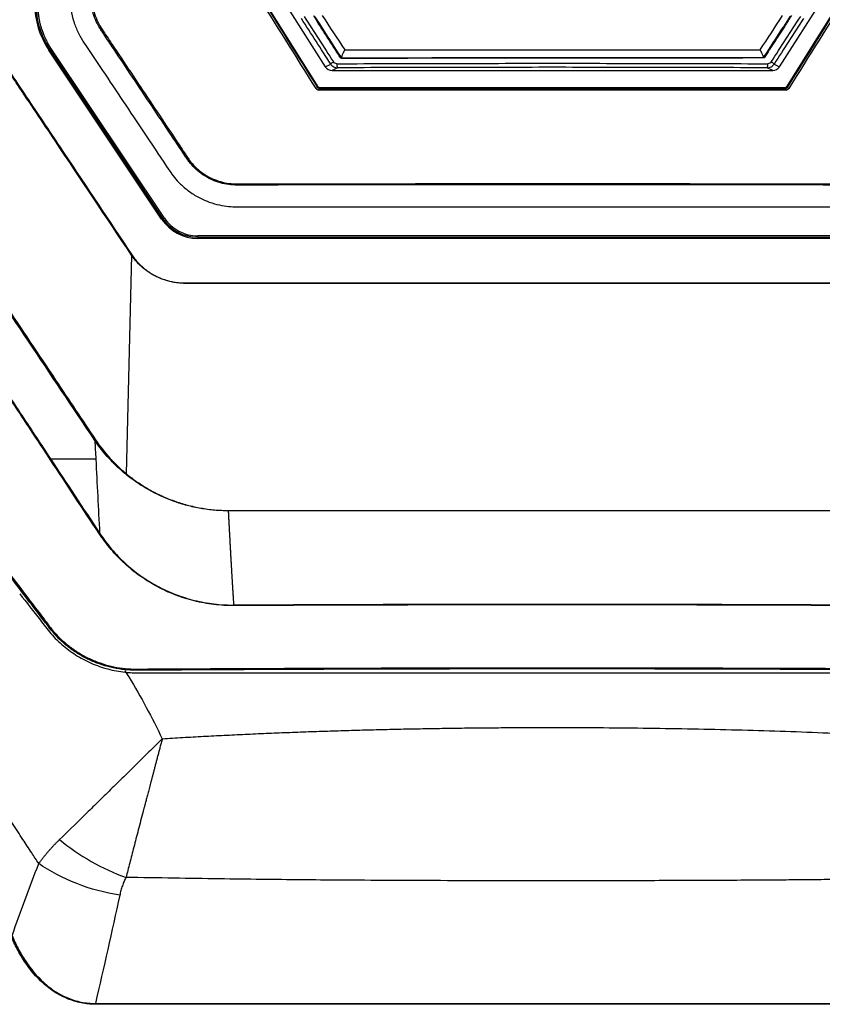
# Model space of a CAD drawing. Header units: millimetres. Extents: x 156 to 887, y -58 to 920.
# Tile 76 of 118: x 555 to 605, y 395 to 457. Entities that reach past the tile are written whole.
import ezdxf

# ---------------------------------------------------------------- set-up
doc = ezdxf.new("R2010")
doc.units = ezdxf.units.MM

msp = doc.modelspace()

# ---------------------------------------------------------------- linework, layer by layer
at = {"color": 7, "linetype": 'Continuous', "lineweight": 25}
for p, q in [((567.319, 464.476), (574.113, 453.805)), ((602.373, 453.805), (609.167, 464.476)), ((563.935, 444.323), (556.911, 454.842)), ((556.973, 454.879), (557.082, 454.899)), ((556.973, 454.879), (563.997, 444.361)), ((564.106, 444.38), (557.082, 454.899)), ((575.115, 454.348), (575.119, 454.343)), ((574.113, 453.805), (574.449, 453.967)), ((574.873, 453.736), (574.536, 453.574)), ((574.536, 453.574), (601.95, 453.574)), ((601.95, 453.574), (601.612, 453.736)), ((602.036, 453.967), (602.373, 453.805)), ((573.628, 452.499), (573.658, 452.553)), ((573.743, 452.506), (573.713, 452.452)), ((602.773, 452.452), (602.743, 452.506)), ((602.827, 452.553), (602.857, 452.499)), ((563.997, 444.361), (564.106, 444.38)), ((566.186, 443.191), (566.186, 443.269)), ((610.299, 443.269), (566.186, 443.269)), ((566.186, 443.191), (610.299, 443.191)), ((566.186, 443.191), (566.186, 443.12)), ((610.299, 443.12), (566.186, 443.12)), ((562.055, 442.083), (561.735, 428.47))]:
    msp.add_line(p, q, dxfattribs=at)
at = {"color": 7, "linetype": 'Continuous', "lineweight": 25, "flags": 128}
for points in [[(566.158, 464.541), (568.075, 461.477), (570.045, 458.328), (573.658, 452.553)], [(602.827, 452.553), (604.737, 455.605), (606.708, 458.755), (610.327, 464.541)]]:
    msp.add_lwpolyline(points, dxfattribs=at)
at = {"color": 7, "linetype": 'Continuous', "lineweight": 25}
for centre, radius, start, end in [((561.228, 457.725), 5.191, 180.00351, 213.73767), ((561.229, 457.721), 5.117, 180.00351, 213.73767), ((557.194, 454.446), 0.486, 116.97, 125.49647), ((575.027, 453.394), 0.814, 119.57772, 135.1934), ((575.352, 453.93), 0.517, 173.66211, 201.99567), ((601.133, 453.93), 0.517, 338.00433, 6.33789), ((601.459, 453.394), 0.814, 44.8066, 60.42228), ((574.598, 450.805), 1.952, 119.79138, 122.78404), ((574.829, 452.374), 1.119, 176.01498, 181.12619), ((601.656, 452.374), 1.119, 358.87381, 3.98502), ((601.887, 450.805), 1.952, 57.21596, 60.20862), ((564.217, 443.927), 0.486, 116.97, 125.49647), ((566.186, 445.827), 2.707, 213.75198, 270.01466), ((566.186, 445.823), 2.633, 213.75198, 270.01466), ((562.911, 440.85), 1.501, 123.63201, 124.7817), ((557.504, 428.617), 0.891, 121.59051, 123.981), ((561.362, 428.749), 0.466, 317.56097, 323.24966), ((560.263, 395.453), 0.45, 174.3663, 180.45534)]:
    msp.add_arc(centre, radius, start, end, dxfattribs=at)
for centre, start_param, end_param in [((574.536, 454.073), 3.707517, 4.712389), ((601.95, 454.073), 4.712389, 5.717261)]:
    msp.add_ellipse(centre, major_axis=(0.501, 0), ratio=0.99763, start_param=start_param, end_param=end_param, dxfattribs=at)
for points, knots in [([(558.243, 561.012), (558.243, 556.689), (558.243, 548.082), (558.243, 535.193), (558.243, 522.344), (558.243, 513.778), (558.243, 505.212), (558.243, 496.647), (558.243, 483.799), (558.243, 470.95), (558.243, 462.384), (558.243, 457.856), (558.279, 457.352), (558.453, 456.6), (558.73, 455.908), (558.961, 455.509), (559.543, 454.637), (560.422, 453.321), (561.699, 451.406), (563, 449.457), (563.929, 448.064), (564.518, 447.181), (564.709, 446.919), (565.09, 446.497), (565.591, 446.063), (566.215, 445.662), (566.897, 445.361), (567.543, 445.181), (568.112, 445.096), (568.441, 445.082), (570.302, 445.082), (573.593, 445.082), (578.348, 445.082), (583.05, 445.082), (586.227, 445.082), (589.502, 445.082), (592.78, 445.082), (597.694, 445.082), (602.684, 445.082), (606.123, 445.082), (608.047, 445.082), (608.38, 445.097), (608.957, 445.184), (609.606, 445.367), (610.285, 445.67), (610.902, 446.069), (611.398, 446.5), (611.777, 446.919), (611.967, 447.181), (612.557, 448.064), (613.486, 449.457), (614.786, 451.406), (616.064, 453.321), (616.942, 454.637), (617.524, 455.509), (617.755, 455.908), (618.032, 456.6), (618.206, 457.352), (618.243, 457.856), (618.243, 462.384), (618.243, 470.95), (618.243, 483.799), (618.243, 496.647), (618.243, 505.212), (618.243, 513.778), (618.243, 522.344), (618.243, 535.193), (618.243, 548.082), (618.243, 556.689), (618.243, 561.012)], [-0.000431, -0.000431, -0.000431, -0.000431, 0.045477, 0.090955, 0.136432, 0.181909, 0.181909, 0.227386, 0.272864, 0.318341, 0.363818, 0.363818, 0.366411, 0.369003, 0.371596, 0.374189, 0.374189, 0.384006, 0.393823, 0.40364, 0.413457, 0.413457, 0.415089, 0.41672, 0.418352, 0.419983, 0.421615, 0.423246, 0.424878, 0.426509, 0.426509, 0.444706, 0.462903, 0.4811, 0.499297, 0.499297, 0.517846, 0.536394, 0.554942, 0.573491, 0.573491, 0.575122, 0.576754, 0.578385, 0.580017, 0.581648, 0.58328, 0.584911, 0.586543, 0.586543, 0.59636, 0.606177, 0.615994, 0.625811, 0.625811, 0.628404, 0.630997, 0.633589, 0.636182, 0.636182, 0.681659, 0.727136, 0.772614, 0.818091, 0.818091, 0.863568, 0.909045, 0.954523, 1.000431, 1.000431, 1.000431, 1.000431]), ([(616.971, 560.76), (616.962, 549.154), (616.956, 537.54), (616.948, 514.297), (616.946, 502.668), (616.947, 485.22), (616.948, 479.404), (616.951, 470.677), (616.952, 467.768), (616.953, 463.404), (616.954, 461.949), (616.955, 459.767), (616.955, 459.04), (616.955, 458.222), (616.956, 458.131), (616.95, 457.949), (616.944, 457.858), (616.924, 457.677), (616.911, 457.587), (616.878, 457.406), (616.858, 457.315), (616.741, 456.87), (616.6, 456.541), (616.37, 456.162), (616.32, 456.088), (616.221, 455.94), (616.172, 455.866), (616.023, 455.644), (615.727, 455.2), (615.035, 454.163), (614.442, 453.275), (613.257, 451.498), (612.466, 450.313), (611.478, 448.832), (611.281, 448.535), (611.034, 448.165), (610.985, 448.09), (610.884, 447.945), (610.83, 447.874), (610.664, 447.669), (610.544, 447.541), (610.285, 447.301), (610.145, 447.189), (609.851, 446.99), (609.699, 446.902), (609.384, 446.744), (609.221, 446.676), (608.882, 446.565), (608.71, 446.522), (608.363, 446.461), (608.188, 446.443), (607.922, 446.435), (607.833, 446.436), (607.655, 446.436), (607.21, 446.437), (606.054, 446.439), (604.987, 446.44), (598.582, 446.448), (592.888, 446.452), (581.499, 446.451), (575.804, 446.447), (569.756, 446.438), (569.311, 446.437), (568.866, 446.436), (568.688, 446.436), (568.599, 446.435), (568.333, 446.44), (568.155, 446.457), (567.802, 446.516), (567.627, 446.558), (567.289, 446.666), (567.125, 446.734), (566.805, 446.892), (566.649, 446.982), (566.353, 447.18), (566.214, 447.29), (565.952, 447.53), (565.829, 447.66), (565.659, 447.869), (565.605, 447.94), (565.503, 448.086), (565.454, 448.161), (565.206, 448.533), (564.611, 449.426), (564.015, 450.318), (562.825, 452.103), (562.031, 453.292), (561.039, 454.779), (560.741, 455.225), (560.444, 455.671), (560.295, 455.894), (560.245, 455.969), (560.146, 456.117), (560.097, 456.192), (559.96, 456.423), (559.879, 456.584), (559.743, 456.912), (559.688, 457.081), (559.6, 457.425), (559.568, 457.602), (559.541, 457.869), (559.535, 457.958), (559.529, 458.136), (559.53, 458.225), (559.535, 469.708), (559.538, 481.102), (559.539, 503.881), (559.537, 515.266), (559.529, 538.025), (559.523, 549.396), (559.515, 560.76)], [0, 0, 0, 0, 0.125, 0.125, 0.25, 0.25, 0.3125, 0.3125, 0.34375, 0.34375, 0.359375, 0.359375, 0.367187, 0.367187, 0.368164, 0.368164, 0.369141, 0.369141, 0.370117, 0.370117, 0.371094, 0.371094, 0.375, 0.375, 0.375977, 0.375977, 0.376953, 0.376953, 0.378906, 0.382812, 0.390625, 0.390625, 0.40625, 0.40625, 0.410156, 0.410156, 0.411133, 0.411133, 0.412109, 0.412109, 0.414062, 0.414062, 0.416016, 0.416016, 0.417969, 0.417969, 0.419922, 0.419922, 0.421875, 0.421875, 0.423828, 0.423828, 0.424805, 0.424805, 0.425781, 0.429687, 0.4375, 0.4375, 0.5, 0.5, 0.5625, 0.5625, 0.566406, 0.567383, 0.567383, 0.568359, 0.568359, 0.570312, 0.570312, 0.572266, 0.572266, 0.574219, 0.574219, 0.576172, 0.576172, 0.578125, 0.578125, 0.580078, 0.580078, 0.581055, 0.581055, 0.582031, 0.582031, 0.585937, 0.59375, 0.59375, 0.609375, 0.609375, 0.613281, 0.615234, 0.615234, 0.616211, 0.616211, 0.617187, 0.617187, 0.619141, 0.619141, 0.621094, 0.621094, 0.623047, 0.623047, 0.624023, 0.624023, 0.625, 0.625, 0.75, 0.75, 0.875, 0.875, 1, 1, 1, 1]), ([(559.586, 560.765), (559.594, 549.411), (559.601, 538.05), (559.609, 515.311), (559.611, 503.935), (559.609, 481.176), (559.607, 469.792), (559.601, 458.318), (559.601, 458.23), (559.602, 458.052), (559.606, 457.963), (559.627, 457.696), (559.655, 457.518), (559.736, 457.172), (559.788, 457.002), (559.917, 456.672), (559.995, 456.51), (560.173, 456.2), (560.276, 456.053), (560.474, 455.756), (560.771, 455.311), (561.862, 453.677), (562.853, 452.191), (564.043, 450.408), (564.638, 449.516), (565.232, 448.625), (565.48, 448.253), (565.529, 448.178), (565.629, 448.03), (565.682, 447.958), (565.849, 447.748), (565.97, 447.615), (566.229, 447.373), (566.366, 447.261), (566.66, 447.061), (566.816, 446.97), (567.135, 446.81), (567.298, 446.742), (567.636, 446.632), (567.81, 446.59), (568.163, 446.531), (568.34, 446.515), (568.607, 446.51), (568.696, 446.511), (568.873, 446.511), (569.318, 446.512), (569.762, 446.512), (575.805, 446.521), (581.495, 446.526), (592.873, 446.527), (598.563, 446.523), (604.961, 446.515), (606.028, 446.513), (607.183, 446.512), (607.627, 446.511), (607.805, 446.511), (607.894, 446.51), (608.16, 446.516), (608.335, 446.532), (608.682, 446.591), (608.854, 446.634), (609.193, 446.744), (609.356, 446.812), (609.67, 446.97), (609.822, 447.059), (610.115, 447.258), (610.254, 447.371), (610.511, 447.612), (610.631, 447.741), (610.795, 447.948), (610.848, 448.019), (610.948, 448.165), (610.997, 448.24), (611.243, 448.61), (612.23, 450.09), (613.218, 451.569), (614.402, 453.345), (614.995, 454.232), (615.686, 455.268), (615.982, 455.712), (616.13, 455.934), (616.179, 456.008), (616.278, 456.156), (616.327, 456.23), (616.554, 456.611), (616.691, 456.941), (616.824, 457.479), (616.854, 457.661), (616.878, 457.933), (616.882, 458.024), (616.885, 458.205), (616.884, 458.296), (616.884, 459.114), (616.883, 459.841), (616.882, 462.021), (616.882, 463.475), (616.88, 467.836), (616.879, 470.743), (616.877, 479.464), (616.876, 485.277), (616.875, 502.713), (616.876, 514.334), (616.884, 537.561), (616.891, 549.167), (616.899, 560.765)], [0, 0, 0, 0, 0.125, 0.125, 0.25, 0.25, 0.375, 0.375, 0.375977, 0.375977, 0.376953, 0.376953, 0.378906, 0.378906, 0.380859, 0.380859, 0.382813, 0.382813, 0.384766, 0.384766, 0.386719, 0.390625, 0.40625, 0.40625, 0.414063, 0.417969, 0.417969, 0.418945, 0.418945, 0.419922, 0.419922, 0.421875, 0.421875, 0.423828, 0.423828, 0.425781, 0.425781, 0.427734, 0.427734, 0.429688, 0.429688, 0.431641, 0.431641, 0.432617, 0.432617, 0.433594, 0.4375, 0.4375, 0.5, 0.5, 0.5625, 0.5625, 0.570313, 0.574219, 0.575195, 0.575195, 0.576172, 0.576172, 0.578125, 0.578125, 0.580078, 0.580078, 0.582031, 0.582031, 0.583984, 0.583984, 0.585938, 0.585938, 0.587891, 0.587891, 0.588867, 0.588867, 0.589844, 0.589844, 0.59375, 0.609375, 0.609375, 0.617188, 0.621094, 0.623047, 0.623047, 0.624023, 0.624023, 0.625, 0.625, 0.628906, 0.628906, 0.630859, 0.630859, 0.631836, 0.631836, 0.632813, 0.632813, 0.640625, 0.640625, 0.65625, 0.65625, 0.6875, 0.6875, 0.75, 0.75, 0.875, 0.875, 1, 1, 1, 1]), ([(553.27, 560.271), (553.27, 540.148), (553.27, 509.965), (553.27, 477.266), (553.27, 463.432), (553.27, 459.03), (553.27, 457.144), (553.27, 456.436), (553.271, 456.358), (553.279, 456.201), (553.286, 456.122), (553.312, 455.886), (553.339, 455.732), (553.447, 455.277), (553.554, 454.985), (553.768, 454.564), (553.848, 454.428), (554.023, 454.165), (554.286, 453.772), (554.899, 452.854), (556.125, 451.018), (558.577, 447.346), (560.678, 444.199), (562.08, 442.1)], [0, 0, 0, 0, 0.5, 0.75, 0.8125, 0.84375, 0.859375, 0.859375, 0.861328, 0.861328, 0.863281, 0.863281, 0.867187, 0.867187, 0.875, 0.875, 0.878906, 0.878906, 0.882812, 0.890625, 0.90625, 0.9375, 1, 1, 1, 1]), ([(562.08, 442.1), (562.209, 441.907), (562.353, 441.727), (562.671, 441.396), (562.845, 441.243), (563.22, 440.969), (563.417, 440.85), (563.83, 440.647), (564.046, 440.563), (564.492, 440.433), (564.722, 440.387), (565.068, 440.35), (565.183, 440.342), (565.414, 440.337), (565.53, 440.339), (566.108, 440.339), (568.42, 440.339), (574.431, 440.339), (587.377, 440.339), (599.399, 440.339), (608.184, 440.339), (609.803, 440.339), (610.612, 440.339), (610.959, 440.339), (611.19, 440.339), (611.305, 440.342), (611.652, 440.37), (611.88, 440.409), (612.323, 440.524), (612.538, 440.6), (612.852, 440.742), (612.956, 440.795), (613.157, 440.908), (613.254, 440.968), (613.537, 441.161), (613.714, 441.306), (613.961, 441.547), (614.04, 441.631), (614.191, 441.805), (614.261, 441.895), (614.395, 442.081), (614.457, 442.177), (614.584, 442.367), (614.901, 442.842), (617.249, 446.358), (619.786, 450.158), (622.134, 453.674), (622.451, 454.149), (622.578, 454.339), (622.64, 454.435), (622.81, 454.733), (622.908, 454.943), (623.064, 455.378), (623.123, 455.604), (623.18, 455.94), (623.194, 456.052), (623.212, 456.277), (623.216, 456.389), (623.216, 456.95), (623.216, 459.197), (623.216, 465.036), (623.216, 499.177), (623.216, 531.521), (623.216, 560.271)], [0, 0, 0, 0, 0.003906, 0.003906, 0.007813, 0.007813, 0.011719, 0.011719, 0.015625, 0.015625, 0.019531, 0.019531, 0.021484, 0.021484, 0.023438, 0.023438, 0.03125, 0.0625, 0.125, 0.25, 0.265625, 0.273438, 0.277344, 0.279297, 0.279297, 0.28125, 0.28125, 0.285156, 0.285156, 0.289063, 0.289063, 0.291016, 0.291016, 0.292969, 0.292969, 0.296875, 0.296875, 0.298828, 0.298828, 0.300781, 0.300781, 0.302734, 0.302734, 0.304688, 0.3125, 0.375, 0.382813, 0.384766, 0.384766, 0.386719, 0.386719, 0.390625, 0.390625, 0.394531, 0.394531, 0.396484, 0.396484, 0.398438, 0.398438, 0.40625, 0.4375, 0.5, 1, 1, 1, 1]), ([(557.082, 454.899), (557.057, 454.937), (556.988, 455.043), (556.866, 455.248), (556.728, 455.513), (556.607, 455.789), (556.521, 456.022), (556.446, 456.251), (556.379, 456.498), (556.318, 456.787), (556.275, 457.079), (556.248, 457.373), (556.244, 457.57), (556.243, 457.668)], [0, 0, 0, 0, 0.047177, 0.128897, 0.243658, 0.352084, 0.436725, 0.497574, 0.598059, 0.698544, 0.79903, 0.899515, 1, 1, 1, 1]), ([(603.115, 456.993), (602.973, 456.773), (602.832, 456.552), (602.691, 456.332), (602.479, 456.002), (602.266, 455.671), (602.054, 455.341), (601.842, 455.01), (601.63, 454.679), (601.418, 454.349)], [0, 0, 0, 0, 0.001576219, 0.001576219, 0.001576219, 0.003940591, 0.003940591, 0.003940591, 0.006305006, 0.006305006, 0.006305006, 0.006305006]), ([(562.055, 442.083), (560.48, 444.442), (558.117, 447.98), (555.558, 451.813), (554.475, 453.435), (554.13, 453.951), (553.983, 454.172), (553.884, 454.319), (553.835, 454.393), (553.699, 454.622), (553.618, 454.78), (553.48, 455.102), (553.421, 455.267), (553.326, 455.603), (553.289, 455.774), (553.238, 456.125), (553.224, 456.303), (553.222, 456.48)], [0, 0, 0, 0, 0.5, 0.75, 0.8125, 0.84375, 0.859375, 0.859375, 0.875, 0.875, 0.90625, 0.90625, 0.9375, 0.9375, 0.96875, 0.96875, 1, 1, 1, 1]), ([(623.263, 456.48), (623.262, 456.386), (623.258, 456.292), (623.242, 456.106), (623.231, 456.014), (623.189, 455.737), (623.148, 455.553), (622.987, 455.016), (622.834, 454.684), (622.589, 454.3), (622.538, 454.225), (622.437, 454.073), (622.285, 453.845), (621.93, 453.314), (620.815, 451.644), (618.991, 448.913), (616.964, 445.877), (615.545, 443.753), (614.887, 442.766), (614.633, 442.387), (614.532, 442.235), (614.482, 442.159), (614.328, 441.932), (614.215, 441.789), (613.968, 441.515), (613.835, 441.387), (613.556, 441.151), (613.409, 441.043), (613.1, 440.848), (612.937, 440.759), (612.602, 440.607), (612.431, 440.543), (612.081, 440.439), (611.903, 440.398), (611.538, 440.341), (611.354, 440.325), (611.078, 440.321), (610.986, 440.322), (610.803, 440.322), (610.527, 440.322), (608.781, 440.322), (604.186, 440.322), (593.894, 440.322), (582.131, 440.322), (571.838, 440.322), (567.243, 440.322), (565.589, 440.322), (565.313, 440.322), (565.222, 440.324), (565.038, 440.336), (564.947, 440.345), (564.673, 440.381), (564.491, 440.418), (564.129, 440.518), (563.948, 440.582), (563.602, 440.733), (563.435, 440.82), (563.114, 441.017), (562.958, 441.129), (562.667, 441.37), (562.532, 441.5), (562.342, 441.709), (562.281, 441.78), (562.193, 441.891), (562.165, 441.929), (562.109, 442.005), (562.081, 442.045), (562.055, 442.083)], [0, 0, 0, 0, 0.003906, 0.003906, 0.007812, 0.007812, 0.015625, 0.015625, 0.03125, 0.03125, 0.035156, 0.035156, 0.039062, 0.046875, 0.0625, 0.125, 0.1875, 0.21875, 0.234375, 0.238281, 0.238281, 0.242187, 0.242187, 0.25, 0.25, 0.257812, 0.257812, 0.265625, 0.265625, 0.273437, 0.273437, 0.28125, 0.28125, 0.289062, 0.289062, 0.296875, 0.296875, 0.300781, 0.300781, 0.304687, 0.3125, 0.375, 0.5, 0.75, 0.875, 0.9375, 0.945313, 0.945313, 0.949219, 0.949219, 0.953125, 0.953125, 0.960938, 0.960938, 0.96875, 0.96875, 0.976563, 0.976563, 0.984375, 0.984375, 0.992188, 0.992188, 0.996094, 0.996094, 0.998047, 0.998047, 1, 1, 1, 1]), ([(575.322, 454.845), (575.312, 454.826), (575.293, 454.792), (575.268, 454.744), (575.248, 454.704), (575.221, 454.649), (575.19, 454.583), (575.157, 454.507), (575.132, 454.443), (575.119, 454.399), (575.113, 454.373), (575.112, 454.36), (575.113, 454.352), (575.114, 454.35), (575.115, 454.348)], [0, 0, 0, 0, 0.0811117, 0.1522869, 0.2136782, 0.2648537, 0.4047715, 0.5296087, 0.6668005, 0.794248, 0.8636845, 0.926704, 0.9587702, 1, 1, 1, 1]), ([(575.322, 454.845), (576.494, 454.845), (580.785, 454.847), (588.24, 454.849), (595.696, 454.847), (599.99, 454.845), (601.163, 454.845)], [-0.04884005, -0.04884005, -0.04884005, -0.04884005, -0.04177668, -0.02306003, -0.00434338, 0.00272945, 0.00272945, 0.00272945, 0.00272945]), ([(601.163, 454.845), (601.173, 454.826), (601.192, 454.792), (601.217, 454.744), (601.237, 454.704), (601.264, 454.649), (601.295, 454.583), (601.328, 454.507), (601.353, 454.443), (601.366, 454.399), (601.371, 454.373), (601.373, 454.36), (601.372, 454.353), (601.371, 454.35), (601.37, 454.349)], [0, 0, 0, 0, 0.081196, 0.152398, 0.213753, 0.264827, 0.404733, 0.529578, 0.666777, 0.794235, 0.863683, 0.926708, 0.958784, 1, 1, 1, 1]), ([(601.275, 454.349), (601.056, 454.349), (600.618, 454.349), (599.961, 454.349), (599.304, 454.35), (598.646, 454.35), (597.988, 454.35), (597.33, 454.35), (596.672, 454.35), (596.014, 454.35), (595.355, 454.351), (594.697, 454.351), (594.038, 454.351), (593.38, 454.351), (592.722, 454.351), (592.063, 454.351), (591.405, 454.35), (590.747, 454.35), (590.089, 454.35), (589.432, 454.35), (588.774, 454.35), (588.117, 454.35), (587.46, 454.349), (586.804, 454.349), (586.147, 454.349), (585.492, 454.348), (584.836, 454.348), (584.181, 454.348), (583.527, 454.347), (582.873, 454.347), (582.219, 454.346), (581.566, 454.346), (580.914, 454.345), (580.262, 454.344), (579.611, 454.344), (578.961, 454.343), (578.311, 454.342), (577.662, 454.342), (577.014, 454.341), (576.366, 454.34), (575.72, 454.339), (575.289, 454.339), (575.074, 454.339)], [0, 0, 0, 0, 0.025211, 0.050411, 0.075601, 0.100779, 0.125947, 0.151104, 0.17625, 0.201385, 0.226509, 0.251623, 0.276726, 0.301818, 0.326899, 0.351969, 0.377029, 0.402078, 0.427115, 0.452142, 0.477159, 0.502164, 0.527159, 0.552143, 0.577115, 0.602077, 0.627029, 0.651969, 0.676899, 0.701818, 0.726726, 0.751623, 0.77651, 0.801385, 0.82625, 0.851104, 0.875947, 0.900779, 0.925601, 0.950411, 0.975211, 1, 1, 1, 1]), ([(575.115, 454.348), (575.341, 454.349), (575.857, 454.349), (576.632, 454.349), (577.44, 454.35), (578.409, 454.351), (579.705, 454.352), (581.782, 454.352), (584.453, 454.353), (587.584, 454.353), (590.718, 454.353), (593.319, 454.353), (595.403, 454.352), (596.706, 454.352), (597.755, 454.351), (598.534, 454.35), (599.311, 454.35), (599.829, 454.349), (600.088, 454.349)], [0, 0, 0, 0, 0.027342, 0.062416, 0.093616, 0.124807, 0.179199, 0.249574, 0.374442, 0.499525, 0.62465, 0.749774, 0.811169, 0.874903, 0.906348, 0.937467, 0.968735, 1, 1, 1, 1]), ([(575.119, 454.343), (576.342, 454.344), (577.566, 454.344), (580.019, 454.345), (581.247, 454.346), (582.477, 454.346)], [0, 0, 0, 0, 0.5, 0.5, 1, 1, 1, 1]), ([(575.122, 454.343), (575.35, 454.343), (575.8, 454.343), (576.469, 454.344), (577.123, 454.344), (577.761, 454.344), (578.522, 454.345), (579.411, 454.345), (580.093, 454.345), (580.435, 454.345)], [0, 0, 0, 0, 0.129075, 0.25519, 0.378352, 0.498563, 0.615831, 0.807484, 1, 1, 1, 1]), ([(574.449, 453.967), (574.472, 453.932), (574.499, 453.9), (574.56, 453.842), (574.595, 453.817), (574.668, 453.777), (574.708, 453.762), (574.789, 453.741), (574.831, 453.736), (574.873, 453.736)], [0, 0, 0, 0, 0.25, 0.25, 0.5, 0.5, 0.75, 0.75, 1, 1, 1, 1]), ([(574.839, 453.987), (577.06, 453.996), (579.292, 454.003), (583.761, 454.012), (585.999, 454.014), (590.486, 454.014), (592.725, 454.012), (597.193, 454.003), (599.425, 453.996), (601.647, 453.987)], [0, 0, 0, 0, 0.25, 0.25, 0.5, 0.5, 0.75, 0.75, 1, 1, 1, 1]), ([(601.612, 453.736), (599.396, 453.745), (597.17, 453.752), (592.713, 453.761), (590.48, 453.764), (586.005, 453.764), (583.772, 453.761), (579.315, 453.752), (577.089, 453.745), (574.873, 453.736)], [0, 0, 0, 0, 0.25, 0.25, 0.5, 0.5, 0.75, 0.75, 1, 1, 1, 1]), ([(601.612, 453.736), (601.655, 453.736), (601.696, 453.741), (601.777, 453.762), (601.817, 453.777), (601.89, 453.817), (601.925, 453.842), (601.986, 453.9), (602.013, 453.932), (602.036, 453.967)], [0, 0, 0, 0, 0.25, 0.25, 0.5, 0.5, 0.75, 0.75, 1, 1, 1, 1]), ([(564.106, 444.38), (564.333, 444.04), (564.646, 443.757), (565.368, 443.371), (565.777, 443.269), (566.186, 443.269)], [0, 0, 0, 0, 0.5, 0.5, 1, 1, 1, 1]), ([(559.778, 430.538), (558.401, 432.601), (557.025, 434.663), (555.648, 436.726), (554.272, 438.788), (552.896, 440.851), (551.521, 442.914), (551.319, 443.217), (551.116, 443.52), (550.914, 443.824)], [0, 0, 0, 0, 0.01489443, 0.01489443, 0.01489443, 0.02978886, 0.02978886, 0.02978886, 0.03197865, 0.03197865, 0.03197865, 0.03197865]), ([(550.953, 443.849), (553.083, 440.665), (555.212, 437.48), (557.341, 434.295), (558.17, 433.054), (558.999, 431.813), (559.828, 430.573)], [0, 0, 0, 0, 0.02301174, 0.02301174, 0.02301174, 0.03197667, 0.03197667, 0.03197667, 0.03197667]), ([(557.006, 429.356), (556.411, 430.258), (555.816, 431.16), (554.625, 432.962), (554.031, 433.864), (552.842, 435.666), (552.247, 436.566), (551.054, 438.364), (550.458, 439.262), (549.87, 440.166)], [0, 0, 0, 0, 0.25, 0.25, 0.5, 0.5, 0.75, 0.75, 1, 1, 1, 1]), ([(549.892, 440.18), (550.481, 439.277), (551.078, 438.379), (552.273, 436.582), (552.869, 435.683), (554.059, 433.882), (554.654, 432.981), (555.846, 431.179), (556.442, 430.278), (557.037, 429.376)], [0, 0, 0, 0, 0.25, 0.25, 0.5, 0.5, 0.75, 0.75, 1, 1, 1, 1]), ([(556.287, 404.202), (556.141, 404.425), (555.814, 404.924), (555.269, 405.758), (554.618, 406.764), (554.038, 407.67), (553.567, 408.421), (553.241, 408.956), (552.923, 409.491), (552.612, 410.027), (552.308, 410.562), (552.012, 411.096), (551.409, 412.209), (550.499, 413.991), (549.292, 416.526), (548.27, 418.785), (547.305, 420.977), (546.523, 422.749), (545.763, 424.454), (545.189, 425.723), (544.521, 427.172), (543.754, 428.79), (543.01, 430.301), (542.465, 431.373), (542.091, 432.094), (541.715, 432.81), (541.337, 433.521), (541.083, 433.993), (540.956, 434.229)], [0, 0, 0, 0, 0.023657, 0.053141, 0.088613, 0.130264, 0.148904, 0.167447, 0.185884, 0.204204, 0.2224, 0.24046, 0.258375, 0.334595, 0.417808, 0.507428, 0.554977, 0.631089, 0.679949, 0.72127, 0.755175, 0.821944, 0.880405, 0.904559, 0.928547, 0.952417, 0.97622, 1, 1, 1, 1]), ([(561.706, 428.435), (561.522, 428.587), (561.341, 428.743), (560.995, 429.068), (560.828, 429.238), (560.346, 429.764), (560.049, 430.139), (559.778, 430.539)], [0, 0, 0, 0, 0.25, 0.25, 0.5, 0.5, 1, 1, 1, 1]), ([(559.828, 430.573), (560.096, 430.173), (560.39, 429.799), (560.866, 429.273), (561.031, 429.104), (561.288, 428.859), (561.376, 428.78), (561.509, 428.662), (561.554, 428.624), (561.644, 428.547), (561.69, 428.508), (561.735, 428.47)], [0, 0, 0, 0, 0.5, 0.5, 0.75, 0.75, 0.875, 0.875, 0.9375, 0.9375, 1, 1, 1, 1]), ([(627.755, 429.689), (625.42, 426.618), (623.084, 423.54), (620.452, 420.075), (620.086, 419.593), (619.72, 419.112), (619.574, 418.92), (619.5, 418.824), (619.272, 418.544), (619.111, 418.367), (618.6, 417.868), (618.227, 417.571), (617.414, 417.053), (616.988, 416.841), (616.32, 416.59), (616.093, 416.519), (615.629, 416.397), (615.393, 416.347), (614.923, 416.276), (614.688, 416.257), (614.217, 416.241), (613.982, 416.243), (612.804, 416.244), (611.861, 416.25), (609.029, 416.265), (607.138, 416.275), (603.355, 416.292), (601.463, 416.298), (595.788, 416.315), (592.005, 416.32), (584.437, 416.32), (580.653, 416.314), (574.977, 416.298), (573.085, 416.291), (569.301, 416.275), (567.41, 416.265), (564.578, 416.249), (563.635, 416.243), (562.457, 416.238), (562.222, 416.235), (561.751, 416.257), (561.516, 416.282), (561.046, 416.358), (560.81, 416.408), (560.35, 416.531), (560.124, 416.604), (559.682, 416.773), (559.465, 416.869), (559.04, 417.084), (558.831, 417.204), (558.43, 417.463), (558.237, 417.603), (557.867, 417.899), (557.689, 418.056), (557.352, 418.392), (557.194, 418.574), (556.967, 418.856), (556.894, 418.952), (556.748, 419.143), (556.381, 419.622), (556.016, 420.102), (554.555, 422.02), (553.39, 423.556), (551.06, 426.625), (549.895, 428.157), (548.73, 429.689)], [0, 0, 0, 0, 0.125, 0.125, 0.140625, 0.144531, 0.144531, 0.148437, 0.148437, 0.15625, 0.15625, 0.171875, 0.171875, 0.1875, 0.1875, 0.195312, 0.195312, 0.203125, 0.203125, 0.210937, 0.210937, 0.21875, 0.21875, 0.25, 0.25, 0.3125, 0.3125, 0.375, 0.375, 0.5, 0.5, 0.625, 0.625, 0.6875, 0.6875, 0.75, 0.75, 0.78125, 0.78125, 0.789062, 0.789062, 0.796875, 0.796875, 0.804688, 0.804688, 0.8125, 0.8125, 0.820313, 0.820313, 0.828125, 0.828125, 0.835938, 0.835938, 0.84375, 0.84375, 0.851563, 0.851563, 0.855469, 0.855469, 0.859375, 0.875, 0.875, 0.9375, 0.9375, 1, 1, 1, 1]), ([(548.776, 429.734), (549.939, 428.204), (551.103, 426.673), (553.432, 423.609), (554.595, 422.074), (556.054, 420.159), (556.42, 419.68), (556.785, 419.202), (556.932, 419.01), (557.005, 418.915), (557.23, 418.632), (557.388, 418.45), (557.724, 418.114), (557.902, 417.958), (558.272, 417.661), (558.464, 417.522), (558.865, 417.264), (559.074, 417.144), (559.499, 416.931), (559.716, 416.835), (560.158, 416.667), (560.383, 416.595), (560.843, 416.474), (561.079, 416.425), (561.549, 416.352), (561.784, 416.328), (562.254, 416.309), (562.489, 416.313), (563.665, 416.318), (564.607, 416.323), (567.435, 416.34), (569.324, 416.349), (573.104, 416.365), (574.993, 416.372), (580.663, 416.389), (584.442, 416.394), (592, 416.394), (595.779, 416.389), (601.447, 416.372), (603.336, 416.366), (607.115, 416.349), (609.004, 416.34), (611.832, 416.324), (612.774, 416.318), (613.95, 416.317), (614.186, 416.315), (614.656, 416.329), (614.891, 416.346), (615.36, 416.415), (615.596, 416.464), (616.06, 416.583), (616.287, 416.654), (616.954, 416.902), (617.38, 417.113), (618.193, 417.629), (618.565, 417.927), (619.075, 418.426), (619.236, 418.602), (619.463, 418.882), (619.536, 418.978), (619.682, 419.171), (620.048, 419.651), (620.413, 420.132), (623.043, 423.592), (625.376, 426.666), (627.71, 429.734)], [0, 0, 0, 0, 0.0625, 0.0625, 0.125, 0.125, 0.140625, 0.144531, 0.144531, 0.148438, 0.148438, 0.15625, 0.15625, 0.164063, 0.164063, 0.171875, 0.171875, 0.179688, 0.179688, 0.1875, 0.1875, 0.195313, 0.195313, 0.203125, 0.203125, 0.210938, 0.210938, 0.21875, 0.21875, 0.25, 0.25, 0.3125, 0.3125, 0.375, 0.375, 0.5, 0.5, 0.625, 0.625, 0.6875, 0.6875, 0.75, 0.75, 0.78125, 0.78125, 0.789062, 0.789062, 0.796875, 0.796875, 0.804687, 0.804687, 0.8125, 0.8125, 0.828125, 0.828125, 0.84375, 0.84375, 0.851562, 0.851562, 0.855469, 0.855469, 0.859375, 0.875, 0.875, 1, 1, 1, 1]), ([(559.838, 429.376), (559.877, 428.609), (559.917, 427.842), (559.996, 426.307), (560.035, 425.541), (560.075, 424.773)], [0, 0, 0, 0, 0.5, 0.5, 1, 1, 1, 1]), ([(568.096, 426.162), (567.951, 426.16), (567.805, 426.165), (567.516, 426.179), (567.371, 426.187), (566.937, 426.223), (566.651, 426.263), (566.085, 426.361), (565.804, 426.422), (565.25, 426.568), (564.975, 426.653), (564.161, 426.943), (563.628, 427.186), (562.877, 427.61), (562.633, 427.762), (562.278, 428.003), (562.161, 428.086), (561.931, 428.257), (561.816, 428.343), (561.706, 428.435)], [0, 0, 0, 0, 0.0625, 0.0625, 0.125, 0.125, 0.25, 0.25, 0.375, 0.375, 0.5, 0.5, 0.75, 0.75, 0.875, 0.875, 0.9375, 0.9375, 1, 1, 1, 1]), ([(561.735, 428.47), (561.789, 428.425), (561.846, 428.379), (561.958, 428.291), (562.015, 428.247), (562.187, 428.119), (562.302, 428.035), (562.655, 427.792), (562.896, 427.64), (563.392, 427.356), (563.647, 427.225), (564.17, 426.984), (564.439, 426.874), (564.98, 426.679), (565.254, 426.593), (565.808, 426.445), (566.088, 426.384), (566.653, 426.284), (566.938, 426.244), (567.371, 426.207), (567.516, 426.199), (567.806, 426.185), (567.951, 426.181), (568.096, 426.182)], [0, 0, 0, 0, 0.03125, 0.03125, 0.0625, 0.0625, 0.125, 0.125, 0.25, 0.25, 0.375, 0.375, 0.5, 0.5, 0.625, 0.625, 0.75, 0.75, 0.875, 0.875, 0.9375, 0.9375, 1, 1, 1, 1]), ([(568.096, 426.182), (573.148, 426.185), (578.199, 426.187), (583.251, 426.187), (585.777, 426.188), (588.303, 426.188), (590.828, 426.187), (595.88, 426.187), (600.932, 426.186), (605.983, 426.183), (606.785, 426.183), (607.587, 426.183), (608.389, 426.182)], [0, 0, 0, 0, 0.03031003, 0.03031003, 0.03031003, 0.04546505, 0.04546505, 0.04546505, 0.07577508, 0.07577508, 0.07577508, 0.08058707, 0.08058707, 0.08058707, 0.08058707]), ([(568.43, 420.301), (568.428, 420.332), (568.424, 420.393), (568.418, 420.486), (568.412, 420.579), (568.406, 420.672), (568.4, 420.765), (568.394, 420.859), (568.389, 420.953), (568.383, 421.047), (568.377, 421.141), (568.371, 421.236), (568.365, 421.331), (568.359, 421.426), (568.354, 421.522), (568.348, 421.617), (568.342, 421.713), (568.336, 421.809), (568.331, 421.906), (568.325, 422.002), (568.319, 422.099), (568.313, 422.196), (568.308, 422.293), (568.302, 422.391), (568.296, 422.488), (568.291, 422.586), (568.285, 422.684), (568.279, 422.783), (568.274, 422.881), (568.268, 422.98), (568.262, 423.079), (568.257, 423.178), (568.251, 423.278), (568.246, 423.378), (568.24, 423.478), (568.234, 423.578), (568.229, 423.678), (568.223, 423.779), (568.218, 423.88), (568.212, 423.981), (568.207, 424.083), (568.201, 424.184), (568.195, 424.286), (568.19, 424.388), (568.184, 424.491), (568.179, 424.593), (568.173, 424.696), (568.168, 424.799), (568.162, 424.903), (568.157, 425.006), (568.151, 425.11), (568.146, 425.214), (568.14, 425.319), (568.134, 425.423), (568.129, 425.528), (568.123, 425.633), (568.118, 425.738), (568.112, 425.844), (568.107, 425.949), (568.101, 426.055), (568.098, 426.126), (568.096, 426.162)], [0, 0, 0, 0, 0.017466, 0.0348432, 0.052206, 0.0695418, 0.0868277, 0.1040715, 0.121287, 0.1384756, 0.1556292, 0.1727482, 0.1898373, 0.2068984, 0.2239328, 0.2409421, 0.2579281, 0.2748921, 0.2918352, 0.3087584, 0.3256627, 0.3425493, 0.3594193, 0.3762739, 0.3931144, 0.409942, 0.426758, 0.4435638, 0.4603604, 0.4771492, 0.4939315, 0.5107085, 0.5274815, 0.5442517, 0.5610204, 0.5777887, 0.5945578, 0.611329, 0.6281034, 0.644882, 0.6616661, 0.6784567, 0.6952548, 0.7120616, 0.728878, 0.7457052, 0.762544, 0.7793955, 0.7962607, 0.8131403, 0.8300354, 0.8469467, 0.8638751, 0.8808213, 0.8977861, 0.9147702, 0.9317744, 0.9487991, 0.9658448, 0.9829118, 1, 1, 1, 1]), ([(608.39, 426.161), (608.34, 426.161), (608.29, 426.161), (608.24, 426.161), (608.04, 426.161), (607.84, 426.161), (607.64, 426.161), (606.84, 426.161), (606.04, 426.16), (605.24, 426.16), (600.436, 426.158), (595.632, 426.157), (590.828, 426.156), (588.303, 426.156), (585.777, 426.156), (583.251, 426.157), (578.199, 426.157), (573.148, 426.159), (568.096, 426.161)], [0, 0, 0, 0, 0.0003, 0.0003, 0.0003, 0.0015, 0.0015, 0.0015, 0.0063, 0.0063, 0.0063, 0.03512235, 0.03512235, 0.03512235, 0.05027735, 0.05027735, 0.05027735, 0.08058737, 0.08058737, 0.08058737, 0.08058737]), ([(568.431, 420.262), (568.405, 420.257), (568.379, 420.258), (568.327, 420.26), (568.301, 420.26), (568.223, 420.259), (568.171, 420.261), (568.015, 420.266), (567.911, 420.271), (567.599, 420.288), (567.392, 420.307), (566.772, 420.381), (566.364, 420.455), (565.558, 420.656), (565.16, 420.781), (564.392, 421.079), (564.019, 421.25), (563.296, 421.638), (562.946, 421.854), (562.439, 422.213), (562.272, 422.339), (561.95, 422.599), (561.794, 422.734), (561.338, 423.151), (561.054, 423.446), (560.654, 423.916), (560.525, 424.076), (560.277, 424.407), (560.159, 424.578), (560.042, 424.751)], [0, 0, 0, 0, 0.007812, 0.007812, 0.015625, 0.015625, 0.03125, 0.03125, 0.0625, 0.0625, 0.125, 0.125, 0.25, 0.25, 0.375, 0.375, 0.5, 0.5, 0.625, 0.625, 0.6875, 0.6875, 0.75, 0.75, 0.875, 0.875, 0.9375, 0.9375, 1, 1, 1, 1]), ([(560.075, 424.772), (560.19, 424.6), (560.308, 424.429), (560.554, 424.099), (560.682, 423.939), (561.08, 423.471), (561.363, 423.175), (561.816, 422.76), (561.972, 422.626), (562.293, 422.366), (562.459, 422.241), (562.965, 421.883), (563.314, 421.667), (564.034, 421.281), (564.405, 421.11), (565.171, 420.814), (565.568, 420.689), (566.37, 420.488), (566.777, 420.414), (567.395, 420.34), (567.601, 420.321), (567.912, 420.304), (568.015, 420.3), (568.171, 420.295), (568.223, 420.294), (568.301, 420.296), (568.326, 420.297), (568.378, 420.295), (568.404, 420.293), (568.43, 420.3)], [0, 0, 0, 0, 0.0625, 0.0625, 0.125, 0.125, 0.25, 0.25, 0.3125, 0.3125, 0.375, 0.375, 0.5, 0.5, 0.625, 0.625, 0.75, 0.75, 0.875, 0.875, 0.9375, 0.9375, 0.96875, 0.96875, 0.984375, 0.984375, 0.992187, 0.992187, 1, 1, 1, 1]), ([(555.105, 420.996), (555.527, 420.459), (555.955, 419.912), (556.497, 419.218), (556.605, 419.079), (556.823, 418.799), (556.934, 418.659), (557.165, 418.387), (557.287, 418.254), (557.546, 417.998), (557.681, 417.876), (558.097, 417.527), (558.391, 417.314), (558.856, 417.029), (559.015, 416.94), (559.343, 416.773), (559.511, 416.695), (560.018, 416.484), (560.364, 416.37), (560.894, 416.24), (561.073, 416.204), (561.433, 416.143), (561.616, 416.12), (561.8, 416.105)], [0, 0, 0, 0, 0.25, 0.25, 0.3125, 0.3125, 0.375, 0.375, 0.4375, 0.4375, 0.5, 0.5, 0.625, 0.625, 0.6875, 0.6875, 0.75, 0.75, 0.875, 0.875, 0.9375, 0.9375, 1, 1, 1, 1]), ([(568.428, 420.301), (568.429, 420.294), (568.429, 420.285), (568.43, 420.277), (568.43, 420.273), (568.43, 420.269), (568.431, 420.265), (568.431, 420.264), (568.431, 420.263), (568.431, 420.262)], [0, 0, 0, 0, 0.00005072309, 0.00005072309, 0.00005072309, 0.00007593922, 0.00007593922, 0.00007593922, 0.00008174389, 0.00008174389, 0.00008174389, 0.00008174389]), ([(568.43, 420.302), (569.253, 420.3), (570.077, 420.307), (571.726, 420.319), (572.55, 420.324), (574.199, 420.33), (575.024, 420.332), (576.674, 420.338), (577.5, 420.341), (579.151, 420.345), (579.976, 420.347), (581.628, 420.351), (582.454, 420.353), (584.933, 420.356), (586.586, 420.352), (589.895, 420.352), (591.548, 420.356), (594.028, 420.353), (594.854, 420.351), (596.506, 420.347), (597.332, 420.345), (598.983, 420.341), (599.809, 420.338), (601.46, 420.332), (602.285, 420.33), (603.935, 420.324), (604.76, 420.319), (606.408, 420.307), (607.232, 420.3), (608.055, 420.302)], [0, 0, 0, 0, 0.0625, 0.0625, 0.125, 0.125, 0.1875, 0.1875, 0.25, 0.25, 0.3125, 0.3125, 0.375, 0.375, 0.5, 0.5, 0.625, 0.625, 0.6875, 0.6875, 0.75, 0.75, 0.8125, 0.8125, 0.875, 0.875, 0.9375, 0.9375, 1, 1, 1, 1]), ([(608.057, 420.262), (607.233, 420.259), (606.409, 420.266), (604.761, 420.276), (603.936, 420.28), (602.286, 420.286), (601.46, 420.287), (599.81, 420.292), (598.984, 420.295), (597.332, 420.299), (596.506, 420.3), (594.854, 420.303), (594.028, 420.305), (591.548, 420.308), (589.894, 420.304), (586.585, 420.304), (584.932, 420.308), (582.453, 420.305), (581.627, 420.303), (579.975, 420.3), (579.149, 420.299), (577.499, 420.295), (576.674, 420.292), (575.024, 420.287), (574.199, 420.286), (572.55, 420.28), (571.726, 420.276), (570.078, 420.266), (569.254, 420.259), (568.431, 420.262)], [0, 0, 0, 0, 0.0625, 0.0625, 0.125, 0.125, 0.1875, 0.1875, 0.25, 0.25, 0.3125, 0.3125, 0.375, 0.375, 0.5, 0.5, 0.625, 0.625, 0.6875, 0.6875, 0.75, 0.75, 0.8125, 0.8125, 0.875, 0.875, 0.9375, 0.9375, 1, 1, 1, 1]), ([(561.8, 416.105), (561.938, 416.094), (562.075, 416.087), (562.351, 416.081), (562.488, 416.082), (562.901, 416.081), (563.176, 416.081), (564.002, 416.08), (564.552, 416.079), (566.204, 416.079), (569.507, 416.079), (572.809, 416.079), (579.415, 416.079), (583.818, 416.079), (592.626, 416.079), (597.029, 416.079), (603.635, 416.079), (605.837, 416.079), (609.14, 416.079), (610.24, 416.079), (611.892, 416.08), (612.442, 416.08), (613.268, 416.082), (613.543, 416.084), (614.094, 416.087), (614.369, 416.087), (614.644, 416.105)], [0, 0, 0, 0, 0.007813, 0.007813, 0.015625, 0.015625, 0.03125, 0.03125, 0.0625, 0.0625, 0.125, 0.25, 0.25, 0.5, 0.5, 0.75, 0.75, 0.875, 0.875, 0.9375, 0.9375, 0.96875, 0.96875, 0.984375, 0.984375, 1, 1, 1, 1]), ([(563.975, 411.979), (564.399, 412.004), (565.251, 412.055), (566.534, 412.126), (567.825, 412.192), (569.125, 412.255), (570.434, 412.313), (571.751, 412.367), (573.078, 412.416), (574.413, 412.461), (575.756, 412.502), (577.109, 412.539), (578.471, 412.571), (579.841, 412.599), (581.22, 412.623), (582.607, 412.642), (584.004, 412.657), (585.409, 412.668), (586.823, 412.674), (588.714, 412.677), (591.068, 412.67), (593.87, 412.644), (596.636, 412.601), (599.368, 412.541), (602.064, 412.464), (604.726, 412.369), (607.353, 412.257), (609.944, 412.129), (611.66, 412.029), (612.512, 411.978)], [0, 0, 0, 0, 0.026272, 0.052719, 0.079342, 0.106141, 0.133116, 0.160268, 0.187598, 0.215104, 0.242789, 0.270651, 0.298692, 0.326912, 0.355311, 0.383889, 0.412647, 0.441584, 0.470702, 0.5, 0.558409, 0.616099, 0.673073, 0.729332, 0.784879, 0.839716, 0.893847, 0.947274, 1, 1, 1, 1]), ([(563.975, 411.979), (563.835, 411.84), (563.695, 411.701), (563.415, 411.425), (563.276, 411.287), (562.858, 410.875), (562.58, 410.601), (562.027, 410.055), (561.75, 409.782), (561.202, 409.243), (560.93, 408.975), (560.391, 408.446), (560.124, 408.184), (559.595, 407.665), (559.333, 407.409), (558.561, 406.653), (558.062, 406.166), (557.581, 405.698)], [0, 0, 0, 0, 0.0625, 0.0625, 0.125, 0.125, 0.25, 0.25, 0.375, 0.375, 0.5, 0.5, 0.625, 0.625, 0.75, 0.75, 1, 1, 1, 1]), ([(563.975, 411.979), (563.951, 411.887), (563.903, 411.706), (563.832, 411.438), (563.763, 411.178), (563.697, 410.926), (563.633, 410.683), (563.571, 410.447), (563.512, 410.22), (563.454, 410.001), (563.399, 409.791), (563.346, 409.589), (563.295, 409.395), (563.246, 409.209), (563.199, 409.031), (563.154, 408.862), (563.112, 408.701), (563.071, 408.548), (563.033, 408.403), (562.997, 408.266), (562.962, 408.136), (562.93, 408.015), (562.9, 407.902), (562.872, 407.796), (562.846, 407.698), (562.822, 407.608), (562.8, 407.525), (562.735, 407.276), (562.627, 406.864), (562.48, 406.298), (562.339, 405.752), (562.203, 405.228), (562.074, 404.726), (561.95, 404.245), (561.832, 403.785), (561.756, 403.491), (561.719, 403.346)], [0, 0, 0, 0, 0.029889, 0.058948, 0.087172, 0.114556, 0.141093, 0.166782, 0.191617, 0.215598, 0.238721, 0.260985, 0.28239, 0.302934, 0.322617, 0.34144, 0.359402, 0.376505, 0.392749, 0.408135, 0.422665, 0.436339, 0.449159, 0.461127, 0.472244, 0.482511, 0.49193, 0.500502, 0.567908, 0.633926, 0.69853, 0.761712, 0.823461, 0.883763, 0.942611, 1, 1, 1, 1]), ([(556.287, 404.202), (556.326, 404.256), (556.403, 404.363), (556.524, 404.522), (556.648, 404.678), (556.774, 404.832), (556.903, 404.983), (557.034, 405.132), (557.168, 405.278), (557.303, 405.421), (557.44, 405.561), (557.534, 405.653), (557.58, 405.699)], [0, 0, 0, 0, 0.105296, 0.209492, 0.312557, 0.414462, 0.515178, 0.614678, 0.712936, 0.809925, 0.905621, 1, 1, 1, 1]), ([(557.581, 405.698), (558.183, 405.201), (558.851, 404.74), (560.255, 403.941), (560.989, 403.603), (561.718, 403.344)], [0, 0, 0, 0, 0.5, 0.5, 1, 1, 1, 1]), ([(561.327, 402.233), (560.423, 402.376), (559.51, 402.624), (557.79, 403.296), (556.985, 403.72), (556.287, 404.202)], [0, 0, 0, 0, 0.5, 0.5, 1, 1, 1, 1]), ([(561.712, 403.346), (561.691, 403.304), (561.65, 403.22), (561.593, 403.09), (561.539, 402.956), (561.489, 402.819), (561.443, 402.678), (561.4, 402.533), (561.361, 402.384), (561.339, 402.284), (561.327, 402.233)], [0, 0, 0, 0, 0.116454, 0.235143, 0.356176, 0.479658, 0.605687, 0.73436, 0.865768, 1, 1, 1, 1]), ([(614.774, 403.346), (614.216, 403.336), (613.117, 403.317), (611.493, 403.291), (609.919, 403.267), (608.395, 403.245), (606.921, 403.226), (605.498, 403.209), (604.125, 403.194), (602.803, 403.182), (600.56, 403.165), (597.282, 403.148), (592.858, 403.135), (587.494, 403.13), (581.499, 403.138), (576.3, 403.161), (572.59, 403.191), (570.101, 403.219), (567.449, 403.253), (564.634, 403.296), (562.704, 403.329), (561.712, 403.346)], [0, 0, 0, 0, 0.031581, 0.06222, 0.091913, 0.120657, 0.148446, 0.175279, 0.201153, 0.226064, 0.25001, 0.327965, 0.411306, 0.500001, 0.631003, 0.749991, 0.793801, 0.840724, 0.890746, 0.943845, 1, 1, 1, 1]), ([(559.813, 395.449), (559.513, 395.449), (559.218, 395.478), (558.782, 395.565), (558.639, 395.601), (558.354, 395.687), (558.212, 395.737), (557.796, 395.909), (557.533, 396.047), (557.158, 396.289), (557.036, 396.375), (556.798, 396.557), (556.681, 396.653), (556.124, 397.153), (555.744, 397.61), (555.245, 398.359), (555.092, 398.619), (554.811, 399.15), (554.683, 399.422), (554.566, 399.699)], [0, 0, 0, 0, 0.125, 0.125, 0.1875, 0.1875, 0.25, 0.25, 0.375, 0.375, 0.4375, 0.4375, 0.5, 0.5, 0.75, 0.75, 0.875, 0.875, 1, 1, 1, 1]), ([(554.628, 399.724), (554.743, 399.449), (554.869, 399.179), (555.145, 398.651), (555.296, 398.393), (555.788, 397.648), (556.163, 397.193), (556.713, 396.696), (556.828, 396.6), (557.063, 396.418), (557.184, 396.333), (557.556, 396.092), (557.816, 395.954), (558.227, 395.783), (558.368, 395.733), (558.651, 395.647), (558.793, 395.611), (559.225, 395.525), (559.517, 395.497), (559.815, 395.497)], [0, 0, 0, 0, 0.125, 0.125, 0.25, 0.25, 0.5, 0.5, 0.5625, 0.5625, 0.625, 0.625, 0.75, 0.75, 0.8125, 0.8125, 0.875, 0.875, 1, 1, 1, 1]), ([(616.672, 395.449), (611.957, 395.448), (607.231, 395.447), (597.76, 395.446), (593.014, 395.446), (585.879, 395.446), (583.497, 395.446), (578.743, 395.446), (576.369, 395.446), (569.257, 395.447), (564.529, 395.448), (559.813, 395.449)], [0, 0, 0, 0, 0.25, 0.25, 0.5, 0.5, 0.625, 0.625, 0.75, 0.75, 1, 1, 1, 1]), ([(559.815, 395.497), (564.53, 395.498), (569.259, 395.498), (576.37, 395.498), (578.744, 395.498), (583.498, 395.498), (585.879, 395.498), (593.013, 395.498), (597.759, 395.498), (607.23, 395.498), (611.955, 395.498), (616.67, 395.497)], [0, 0, 0, 0, 0.25, 0.25, 0.375, 0.375, 0.5, 0.5, 0.75, 0.75, 1, 1, 1, 1])]:
    msp.add_open_spline(points, degree=3, knots=knots, dxfattribs=at)
for points in [[(573.541, 452.446), (571.03, 456.455), (568.521, 460.464), (566.014, 464.473)], [(566.102, 464.525), (568.609, 460.516), (571.118, 456.507), (573.628, 452.499)], [(602.857, 452.499), (605.368, 456.507), (607.877, 460.516), (610.383, 464.525)], [(610.472, 464.473), (607.964, 460.464), (605.455, 456.455), (602.944, 452.446)], [(574.449, 453.967), (573.843, 454.913), (573.236, 455.857), (572.629, 456.801)], [(572.8, 456.936), (573.408, 455.992), (574.017, 455.047), (574.625, 454.102)], [(573.371, 456.993), (573.442, 456.881), (573.514, 456.769), (573.586, 456.657)], [(573.432, 456.95), (573.992, 456.083), (574.553, 455.215), (575.115, 454.348)], [(575.074, 454.339), (574.577, 455.112), (574.082, 455.884), (573.586, 456.657)], [(573.922, 456.997), (574.388, 456.28), (574.854, 455.562), (575.322, 454.845)], [(601.163, 454.845), (601.629, 455.559), (602.094, 456.273), (602.559, 456.987)], [(601.37, 454.349), (601.93, 455.212), (602.49, 456.076), (603.048, 456.939)], [(601.86, 454.102), (602.469, 455.047), (603.077, 455.992), (603.686, 456.936)], [(603.857, 456.801), (603.25, 455.857), (602.643, 454.913), (602.036, 453.967)], [(575.119, 454.343), (575.119, 454.343), (575.12, 454.343), (575.121, 454.343)], [(580.238, 454.344), (578.53, 454.344), (576.825, 454.343), (575.123, 454.342)], [(601.418, 454.349), (601.37, 454.349), (601.323, 454.349), (601.275, 454.349)], [(574.839, 453.987), (574.754, 453.986), (574.671, 454.03), (574.625, 454.102)], [(601.86, 454.102), (601.814, 454.03), (601.732, 453.986), (601.647, 453.987)], [(573.541, 452.446), (573.577, 452.389), (573.642, 452.352), (573.71, 452.352)], [(573.713, 452.452), (573.679, 452.452), (573.646, 452.47), (573.628, 452.499)], [(573.743, 452.506), (573.709, 452.506), (573.676, 452.524), (573.658, 452.553)], [(602.775, 452.352), (593.089, 452.337), (583.397, 452.337), (573.71, 452.352)], [(573.713, 452.452), (583.398, 452.437), (593.088, 452.437), (602.773, 452.452)], [(573.743, 452.506), (583.409, 452.499), (593.076, 452.499), (602.743, 452.506)], [(602.827, 452.553), (602.809, 452.524), (602.777, 452.506), (602.743, 452.506)], [(602.857, 452.499), (602.839, 452.47), (602.807, 452.452), (602.773, 452.452)], [(602.775, 452.352), (602.843, 452.352), (602.908, 452.389), (602.944, 452.446)], [(559.828, 430.573), (559.812, 430.561), (559.794, 430.549), (559.778, 430.539)], [(559.778, 430.539), (559.798, 430.151), (559.818, 429.764), (559.838, 429.376)], [(560.042, 424.751), (559.023, 426.282), (558.017, 427.821), (557.006, 429.356)], [(557.037, 429.376), (558.049, 427.843), (559.055, 426.304), (560.075, 424.774)], [(559.838, 429.376), (558.915, 429.376), (557.983, 429.376), (557.037, 429.376)], [(568.096, 426.182), (568.096, 426.175), (568.096, 426.168), (568.096, 426.161)], [(560.075, 424.772), (560.064, 424.766), (560.053, 424.758), (560.042, 424.751)], [(554.628, 399.724), (555.172, 401.222), (555.724, 402.714), (556.287, 404.202)], [(561.327, 402.233), (560.841, 399.982), (560.335, 397.737), (559.815, 395.497)]]:
    msp.add_open_spline(points, degree=3, dxfattribs=at)
at = {"color": 8, "linetype": 'Continuous', "lineweight": 25}
msp.add_open_spline([(561.65, 416.198), (561.731, 416.072), (562.6, 414.722), (563.321, 413.283), (563.975, 411.979)], degree=3, knots=[0, 0, 0, 0, 0.092828, 1, 1, 1, 1], dxfattribs=at)

doc.saveas('drawing.dxf')
